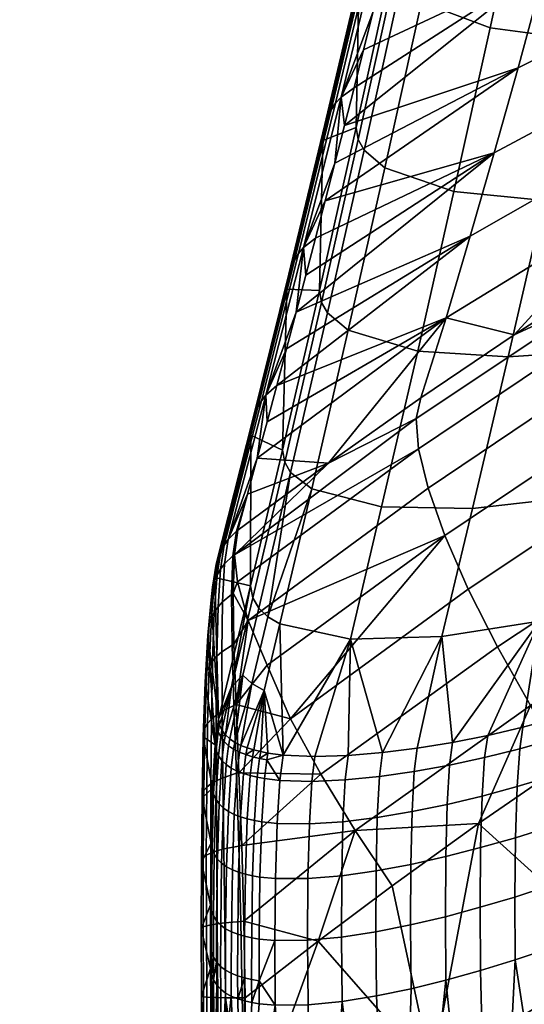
# Model space of a CAD drawing. Header units: millimetres. Extents: x -243 to 243, y -254 to 245.
# Tile 41 of 147: x -241 to -208, y 84 to 148. Entities that reach past the tile are written whole.
import ezdxf

# ---------------------------------------------------------------- set-up
doc = ezdxf.new("R2010")
doc.units = ezdxf.units.MM
doc.header["$MEASUREMENT"] = 0
doc.layers.add('nozky', color=250, linetype='Continuous')
doc.layers.add('sedak', color=22, linetype='Continuous')

msp = doc.modelspace()

# ---------------------------------------------------------------- meshes
at = {"layer": 'nozky'}
mesh = msp.add_polyface(dxfattribs=at)
corners = [(-235, -208.647), (-237.838, -215.496), (-236.758, -211.932), (-232.637, -205.768), (-222.91, -200.568), (-200.568, -215.496), (-229.758, -203.405), (-226.473, -201.649), (-219.203, -200.203), (-208.648, -203.405), (-211.932, -201.649), (-215.496, -200.568), (-205.77, -205.768), (-203.406, -208.647), (-201.648, -211.932), (-208.648, -203.405), (-205.869, -199.248, 4.5), (-202.232, -202.233, 4.5), (-205.77, -205.768), (-215.496, -200.568), (-214.52, -195.664, 4.5), (-210.02, -197.03, 4.5), (-211.932, -201.649), (-222.91, -200.568), (-223.887, -195.664, 4.5), (-219.203, -195.203, 4.5), (-219.203, -200.203), (-229.758, -203.405), (-232.537, -199.248, 4.5), (-228.387, -197.03, 4.5), (-226.473, -201.649), (-235, -208.647), (-239.158, -205.869, 4.5), (-236.174, -202.233, 4.5), (-232.637, -205.768), (-236.758, -211.932), (-241.375, -210.019, 4.5), (-201.648, -211.932), (-197.031, -210.019, 4.5), (-195.664, -214.521, 4.5), (-200.568, -215.496), (-205.77, -205.768), (-202.232, -202.233, 4.5), (-199.248, -205.869, 4.5), (-203.406, -208.647), (-228.387, 197.03, 4.5), (-232.537, 199.248, 4.5), (-231.148, 201.326, 2.25), (-227.43, 199.34, 2.25), (-223.887, 195.664, 4.5), (-223.398, 198.116, 2.25), (-219.203, 195.203, 4.5), (-219.203, 197.703, 2.25), (-214.52, 195.664, 4.5), (-215.008, 198.116, 2.25), (-210.02, 197.03, 4.5), (-210.977, 199.34, 2.25), (-205.869, 199.248, 4.5), (-207.258, 201.326, 2.25), (-219.203, 200.203), (-222.91, 200.568), (-226.473, 201.649), (-211.932, 201.649), (-215.496, 200.568)]
mesh.append_faces([[corners[k] for k in face] for face in [(0, 1, 2, 2), (1, 0, 3, 3), (4, 5, 3, 3), (4, 6, 7, 7), (8, 9, 5, 5), (4, 3, 6, 6), (10, 8, 11, 11), (9, 8, 10, 10), (8, 5, 4, 4), (12, 5, 9, 9), (5, 13, 14, 14), (5, 12, 13, 13), (15, 16, 17, 18), (19, 20, 21, 22), (22, 21, 16, 15), (23, 24, 25, 26), (27, 28, 29, 30), (30, 29, 24, 23), (26, 25, 20, 19), (31, 32, 33, 34), (35, 36, 32, 31), (34, 33, 28, 27), (37, 38, 39, 40), (41, 42, 43, 44), (44, 43, 38, 37), (45, 46, 47, 48), (49, 45, 48, 50), (51, 49, 50, 52), (53, 51, 52, 54), (55, 53, 54, 56), (57, 55, 56, 58), (59, 52, 50, 60), (60, 50, 48, 61), (62, 56, 54, 63), (63, 54, 52, 59)]])
at = {"layer": 'sedak'}
mesh = msp.add_polyface(dxfattribs=at)
corners = [(-194.465, 157.835, 596.086), (-206.867, 152.073, 597.794), (-205.033, 159.047, 627.113), (-192.646, 164.447, 625.695), (-196.299, 151.491, 566.432), (-208.717, 145.286, 568.441), (-183.573, 157.323, 564.543), (-181.778, 163.25, 594.478), (-197.854, 146.338, 541.406), (-210.286, 139.702, 543.673), (-185.095, 152.577, 539.274), (-172.036, 158.406, 537.281), (-170.563, 162.774, 562.776), (-186.623, 148.039, 513.978), (-199.414, 141.352, 516.355), (-173.514, 154.286, 511.756), (-188.155, 143.688, 488.659), (-200.978, 136.518, 491.283), (-174.997, 150.387, 486.207), (-183.633, 143.016, 463.213), (-190.088, 139.401, 464.409), (-196.465, 135.657, 465.648), (-177.105, 146.501, 462.06), (-170.275, 149.969, 460.913), (-190.444, 138.179, 459.921), (-177.483, 145.347, 457.491), (-177.477, 143.452, 452.922), (-190.396, 136.253, 455.445), (-192.264, 147.699, 672.91), (-186.8, 148.764, 672.804), (-184.438, 159.26, 712.602), (-189.904, 158.305, 712.795), (-198.337, 147.101, 672.64), (-195.973, 157.832, 712.664), (-204.649, 147.12, 672.004), (-202.276, 157.983, 712.202), (-194.613, 137.537, 632.907), (-189.156, 138.769, 632.877), (-200.688, 136.752, 632.514), (-207.012, 136.578, 631.719), (-181.6, 150.275, 672.334), (-177.713, 151.645, 671.782), (-176.523, 156.73, 691.675), (-179.232, 160.67, 712.088), (-175.339, 161.968, 711.529), (-183.973, 140.437, 632.437), (-180.104, 141.922, 631.886), (-178.907, 146.711, 651.852), (-181.304, 137.274, 611.886), (-160.283, 149.699, 631.769)]
mesh.append_faces([[corners[k] for k in face] for face in [(0, 1, 2, 3), (4, 5, 1, 0), (6, 4, 0, 7), (8, 9, 5, 4), (10, 8, 4, 6), (11, 10, 6, 12), (13, 14, 8, 10), (15, 13, 10, 11), (16, 17, 14, 13), (18, 16, 13, 15), (19, 16, 18, 18), (20, 21, 16, 16), (18, 22, 19, 19), (20, 16, 19, 19), (18, 23, 22, 22), (24, 25, 26, 27), (25, 24, 20, 19), (19, 22, 25, 25), (28, 29, 30, 31), (32, 28, 31, 33), (34, 32, 33, 35), (36, 37, 29, 28), (38, 36, 28, 32), (39, 38, 32, 34), (40, 41, 42, 42), (43, 42, 44, 44), (45, 46, 47, 47), (40, 47, 41, 41), (40, 43, 30, 29), (40, 42, 43, 43), (29, 37, 45, 40), (47, 40, 45, 45), (48, 49, 46, 46)]])
mesh = msp.add_polyface(dxfattribs=at)
corners = [(-219.161, 150.489, 632.271), (-216.929, 152.258, 669.013), (-216.816, 160.658, 671.887), (-219.331, 141.364, 628.372), (-221.512, 140.527, 592.603), (-217.591, 151.479, 621.345), (-216.97, 154.005, 631.247), (-205.033, 159.047, 627.113), (-206.867, 152.073, 597.794), (-218.214, 148.966, 611.44), (-220.096, 141.493, 581.71), (-219.467, 143.972, 591.623), (-218.84, 146.463, 601.533), (-208.717, 145.286, 568.441), (-220.727, 139.025, 571.795), (-220.673, 142.959, 591.95), (-218.269, 152.998, 631.582), (-217.89, 153.391, 631.46), (-220.32, 143.351, 591.831), (-220.972, 142.525, 592.076), (-218.587, 152.558, 631.713), (-221.209, 142.056, 592.206), (-218.84, 152.08, 631.849), (-221.382, 141.561, 592.339), (-219.023, 151.57, 631.989), (-216.352, 156.541, 641.146), (-216.674, 161.777, 671.589), (-210.538, 147.898, 671.079), (-204.649, 147.12, 672.004), (-202.276, 157.983, 712.202), (-208.154, 158.885, 711.46), (-215.048, 149.569, 670.01), (-212.654, 160.648, 710.538), (-216.406, 150.779, 669.486), (-214.01, 161.884, 710.058), (-212.918, 137.178, 630.625), (-207.012, 136.578, 631.719), (-217.443, 138.719, 629.42), (-218.807, 139.893, 628.856), (-219.187, 140.59, 628.601), (-216.784, 151.484, 669.241)]
mesh.append_faces([[corners[k] for k in face] for face in [(0, 1, 2, 2), (3, 1, 0, 0), (0, 4, 3, 3), (5, 6, 7, 7), (7, 8, 9, 9), (8, 10, 11, 11), (8, 11, 12, 12), (8, 12, 9, 9), (13, 10, 8, 8), (14, 10, 13, 13), (9, 5, 7, 7), (15, 16, 17, 18), (19, 20, 16, 15), (21, 22, 20, 19), (23, 24, 22, 21), (6, 17, 25, 25), (5, 17, 6, 6), (12, 18, 9, 9), (10, 18, 11, 11), (11, 18, 12, 12), (9, 17, 5, 5), (10, 14, 18, 18), (9, 18, 17, 17), (2, 26, 24, 0), (23, 4, 0, 24), (27, 28, 29, 30), (31, 27, 30, 32), (33, 31, 32, 34), (35, 36, 28, 27), (37, 35, 27, 31), (38, 37, 31, 33), (39, 38, 33, 40), (39, 40, 1, 3)]])
mesh = msp.add_polyface(dxfattribs=at)
corners = [(-199.414, 141.352, 516.355), (-211.86, 134.239, 518.883), (-210.286, 139.702, 543.673), (-197.854, 146.338, 541.406), (-200.978, 136.518, 491.283), (-213.437, 128.89, 494.074), (-221.358, 136.568, 561.877), (-208.717, 145.286, 568.441), (-223.261, 129.27, 532.105), (-208.974, 127.78, 468.255), (-188.155, 143.688, 488.659), (-196.465, 135.657, 465.648), (-221.133, 119.387, 471.031), (-215.099, 123.648, 469.622), (-202.761, 131.783, 466.93), (-201.412, 122.76, 450.26), (-188.953, 130.386, 447.374), (-187.581, 126.656, 444.18), (-199.955, 119.132, 447.128), (-202.437, 125.94, 453.993), (-189.902, 133.631, 451.191), (-202.992, 128.543, 458.15), (-190.396, 136.253, 455.445), (-203.087, 130.495, 462.529), (-190.444, 138.179, 459.921), (-213.518, 114.641, 453.334), (-211.979, 111.123, 450.265), (-214.616, 117.749, 456.98), (-215.237, 120.326, 461.036), (-215.385, 122.298, 465.313), (-190.088, 139.401, 464.409), (-203.023, 126.766, 592.292), (-196.946, 127.793, 592.796), (-194.613, 137.537, 632.907), (-200.688, 136.752, 632.514), (-209.362, 126.343, 591.352), (-207.012, 136.578, 631.719), (-215.292, 126.718, 590.102), (-212.918, 137.178, 630.625), (-219.84, 128.094, 588.769), (-217.443, 138.719, 629.42), (-199.257, 118.445, 552.589), (-193.829, 120.162, 552.682), (-191.502, 129.245, 592.832), (-205.337, 117.125, 551.984), (-211.696, 116.405, 550.909), (-217.657, 116.51, 549.514), (-201.235, 110.63, 517.64), (-195.826, 112.606, 517.779), (-207.319, 109.026, 516.953)]
mesh.append_faces([[corners[k] for k in face] for face in [(0, 1, 2, 3), (4, 5, 1, 0), (6, 7, 2, 2), (1, 8, 2, 2), (9, 5, 4, 4), (10, 11, 4, 4), (12, 5, 13, 13), (14, 4, 11, 11), (9, 4, 14, 14), (13, 5, 9, 9), (15, 16, 17, 18), (19, 20, 16, 15), (21, 22, 20, 19), (23, 24, 22, 21), (25, 15, 18, 26), (27, 19, 15, 25), (28, 21, 19, 27), (29, 23, 21, 28), (30, 24, 11, 11), (14, 11, 23, 23), (23, 11, 24, 24), (23, 9, 14, 14), (23, 29, 13, 9), (31, 32, 33, 34), (35, 31, 34, 36), (37, 35, 36, 38), (39, 37, 38, 40), (41, 42, 43, 32), (44, 41, 32, 31), (45, 44, 31, 35), (46, 45, 35, 37), (47, 48, 42, 41), (49, 47, 41, 44)]])
mesh = msp.add_polyface(dxfattribs=at)
corners = [(-221.739, 130.688, 587.673), (-219.331, 141.364, 628.372), (-221.512, 140.527, 592.603), (-224.152, 120.231, 546.918), (-223.866, 130.771, 552.883), (-213.437, 128.89, 494.074), (-225.167, 122.08, 502.307), (-224.531, 124.464, 512.242), (-211.86, 134.239, 518.883), (-223.896, 126.861, 522.175), (-210.286, 139.702, 543.673), (-223.261, 129.27, 532.105), (-222.626, 131.691, 542.031), (-221.991, 134.124, 551.955), (-208.717, 145.286, 568.441), (-221.358, 136.568, 561.877), (-220.727, 139.025, 571.795), (-223.096, 133.111, 552.271), (-220.673, 142.959, 591.95), (-220.32, 143.351, 591.831), (-222.772, 133.498, 552.157), (-223.369, 132.685, 552.39), (-220.972, 142.525, 592.076), (-223.588, 132.23, 552.513), (-221.209, 142.056, 592.206), (-223.747, 131.754, 552.638), (-221.382, 141.561, 592.339), (-225.53, 123.458, 512.544), (-225.237, 123.838, 512.436), (-225.777, 123.045, 512.656), (-225.975, 122.607, 512.772), (-226.118, 122.152, 512.888), (-226.226, 121.221, 513.114), (-221.212, 129.225, 588.167), (-219.84, 128.094, 588.769), (-217.443, 138.719, 629.42), (-218.807, 139.893, 628.856), (-221.594, 129.913, 587.904), (-219.187, 140.59, 628.601), (-224.005, 119.453, 547.151)]
mesh.append_faces([[corners[k] for k in face] for face in [(0, 1, 2, 2), (3, 0, 4, 4), (2, 4, 0, 0), (5, 6, 7, 7), (8, 7, 9, 9), (10, 11, 12, 12), (10, 12, 13, 13), (11, 8, 9, 9), (14, 15, 16, 16), (15, 10, 13, 13), (8, 5, 7, 7), (17, 18, 19, 20), (21, 22, 18, 17), (23, 24, 22, 21), (25, 26, 24, 23), (27, 17, 20, 28), (29, 21, 17, 27), (30, 23, 21, 29), (31, 25, 23, 30), (20, 15, 13, 13), (12, 20, 13, 13), (9, 28, 11, 11), (7, 28, 9, 9), (11, 20, 12, 12), (20, 16, 15, 15), (11, 28, 20, 20), (20, 19, 16, 16), (25, 4, 2, 26), (31, 32, 4, 25), (33, 34, 35, 36), (37, 33, 36, 38), (1, 0, 37, 38), (39, 37, 0, 3)]])
mesh = msp.add_polyface(dxfattribs=at)
corners = [(-226.249, 111.335, 511.517), (-224.152, 120.231, 546.918), (-226.226, 121.221, 513.114), (-223.866, 130.771, 552.883), (-228.589, 111.879, 473.296), (-213.437, 128.89, 494.074), (-225.803, 119.707, 492.369), (-225.167, 122.08, 502.307), (-221.133, 119.387, 471.031), (-226.438, 117.346, 482.428), (-227.073, 114.998, 472.483), (-215.237, 120.326, 461.036), (-214.616, 117.749, 456.98), (-226.414, 109.063, 460.149), (-227.103, 111.605, 464.101), (-215.385, 122.298, 465.313), (-227.305, 113.375, 467.736), (-213.518, 114.641, 453.334), (-215.099, 123.648, 469.622), (-227.972, 114.007, 472.769), (-225.53, 123.458, 512.544), (-225.237, 123.838, 512.436), (-227.71, 114.375, 472.669), (-228.192, 113.61, 472.874), (-225.777, 123.045, 512.656), (-228.368, 113.192, 472.98), (-225.975, 122.607, 512.772), (-228.495, 112.759, 473.087), (-226.118, 122.152, 512.888), (-224.531, 124.464, 512.242), (-227.174, 114.919, 472.509), (-227.406, 113.299, 467.774), (-227.952, 112.779, 468.028), (-222.238, 117.692, 548.061), (-217.657, 116.51, 549.514), (-215.292, 126.718, 590.102), (-219.84, 128.094, 588.769), (-223.62, 118.773, 547.424), (-221.212, 129.225, 588.167), (-224.005, 119.453, 547.151), (-221.594, 129.913, 587.904), (-225.11, 109.316, 512.35), (-226.102, 110.553, 511.751), (-225.713, 109.882, 512.031)]
mesh.append_faces([[corners[k] for k in face] for face in [(0, 1, 2, 2), (3, 2, 1, 1), (4, 0, 2, 2), (5, 6, 7, 7), (8, 9, 6, 6), (9, 8, 10, 10), (5, 8, 6, 6), (11, 12, 13, 14), (15, 11, 16, 16), (11, 14, 16, 16), (13, 12, 17, 17), (8, 18, 15, 15), (16, 8, 15, 15), (8, 16, 10, 10), (19, 20, 21, 22), (23, 24, 20, 19), (25, 26, 24, 23), (27, 28, 26, 25), (7, 21, 29, 29), (9, 22, 6, 6), (30, 9, 10, 10), (10, 16, 31, 30), (6, 21, 7, 7), (30, 22, 9, 9), (31, 32, 22, 30), (2, 28, 27, 4), (22, 21, 6, 6), (33, 34, 35, 36), (37, 33, 36, 38), (39, 37, 38, 40), (37, 41, 33, 33), (42, 43, 37, 39), (42, 39, 1, 0)]])
mesh = msp.add_polyface(dxfattribs=at)
corners = [(-227.195, 103.56, 456.552), (-225.165, 106.154, 456.659), (-223.626, 102.636, 453.59), (-226.414, 109.063, 460.149), (-213.518, 114.641, 453.334), (-211.979, 111.123, 450.265), (-227.013, 99.104, 454.239), (-227.333, 107.531, 459.627), (-227.383, 110.852, 463.394), (-227.305, 113.375, 467.736), (-227.103, 111.605, 464.101), (-227.493, 110.779, 463.447), (-227.406, 113.299, 467.774), (-227.34, 103.503, 456.632), (-227.459, 107.464, 459.695), (-224.318, 108.849, 512.699), (-219.701, 107.855, 514.252), (-217.657, 116.51, 549.514), (-222.238, 117.692, 548.061), (-225.11, 109.316, 512.35), (-223.62, 118.773, 547.424), (-225.713, 109.882, 512.031), (-226.761, 105.498, 494.32), (-226.154, 104.942, 494.645), (-225.358, 104.49, 495.002), (-224.118, 100.259, 480.876), (-227.27, 101.081, 478.323), (-226.892, 100.888, 478.738), (-217.609, 100.42, 483.743), (-213.703, 108.014, 515.767), (-226.102, 110.553, 511.751), (-227.499, 104.719, 488.16), (-226.249, 111.335, 511.517), (-219.851, 100.23, 482.967), (-222.031, 100.164, 482.015), (-227.606, 101.31, 477.89), (-227.894, 101.579, 477.44), (-226.479, 100.727, 479.135), (-226.04, 100.592, 479.515), (-228.351, 102.604, 476.074)]
mesh.append_faces([[corners[k] for k in face] for face in [(0, 1, 2, 2), (1, 0, 3, 3), (4, 1, 3, 3), (4, 2, 1, 1), (4, 5, 2, 2), (6, 0, 2, 2), (7, 3, 0, 0), (8, 3, 7, 7), (9, 10, 8, 8), (10, 3, 8, 8), (9, 8, 11, 12), (7, 0, 13, 14), (8, 7, 14, 11), (15, 16, 17, 18), (19, 20, 21, 21), (18, 19, 15, 15), (22, 23, 19, 21), (23, 24, 15, 19), (16, 15, 25, 25), (15, 24, 25, 25), (26, 23, 22, 22), (23, 27, 24, 24), (28, 29, 16, 16), (21, 30, 31, 22), (31, 30, 32, 32), (28, 16, 33, 33), (34, 16, 25, 25), (33, 16, 34, 34), (22, 35, 26, 26), (26, 27, 23, 23), (22, 36, 35, 35), (37, 38, 24, 24), (22, 31, 36, 36), (32, 39, 31, 31)]])
mesh = msp.add_polyface(dxfattribs=at)
corners = [(-201.824, 87.195, 444.694), (-205.573, 99.722, 445.377), (-199.745, 103.563, 443.782), (-210.072, 107.353, 447.89), (-198.138, 115.224, 444.72), (-196.061, 111.22, 443.093), (-207.9, 103.5, 446.264), (-211.979, 111.123, 450.265), (-199.955, 119.132, 447.128), (-221.64, 99.013, 451.249), (-219.383, 95.319, 449.622), (-223.626, 102.636, 453.59), (-211.314, 95.767, 447.018), (-213.703, 108.014, 515.767), (-207.319, 109.026, 516.953), (-205.337, 117.125, 551.984), (-211.696, 116.405, 550.909), (-219.701, 107.855, 514.252), (-217.657, 116.51, 549.514), (-208.399, 102.08, 485.343), (-206.104, 102.699, 485.454), (-201.235, 110.63, 517.64), (-210.709, 101.542, 485.135), (-201.583, 104.191, 485.465), (-199.372, 105.069, 485.386), (-203.827, 103.402, 485.488), (-213.022, 101.084, 484.812), (-215.331, 100.71, 484.353), (-217.609, 100.42, 483.743), (-204.246, 99.625, 478.142), (-202.012, 100.443, 478.083), (-201.812, 102.845, 481.477), (-204.052, 102.042, 481.513), (-206.506, 98.874, 478.132), (-206.321, 101.318, 481.485), (-208.784, 98.191, 478.038), (-208.61, 100.671, 481.376), (-211.074, 97.573, 477.85), (-210.912, 100.098, 481.172), (-213.371, 97.025, 477.555), (-213.219, 99.601, 480.856), (-202.146, 97.151, 475.573), (-199.943, 98.036, 475.409), (-199.807, 101.33, 477.955), (-204.373, 96.324, 475.662), (-215.522, 99.186, 480.411), (-217.801, 98.856, 479.822)]
mesh.append_faces([[corners[k] for k in face] for face in [(0, 1, 2, 2), (3, 4, 5, 6), (7, 8, 4, 3), (9, 3, 6, 10), (11, 7, 3, 9), (12, 6, 1, 1), (1, 6, 2, 2), (13, 14, 15, 16), (17, 13, 16, 18), (19, 20, 14, 14), (14, 20, 21, 21), (22, 19, 14, 14), (23, 24, 21, 21), (21, 20, 25, 25), (25, 23, 21, 21), (26, 13, 27, 27), (27, 13, 28, 28), (26, 14, 13, 13), (14, 26, 22, 22), (29, 30, 31, 32), (33, 29, 32, 34), (35, 33, 34, 36), (37, 35, 36, 38), (39, 37, 38, 40), (41, 42, 43, 30), (44, 41, 30, 29), (25, 32, 31, 23), (20, 34, 32, 25), (22, 38, 36, 19), (19, 36, 34, 20), (27, 45, 40, 26), (28, 46, 45, 27), (26, 40, 38, 22)]])
mesh = msp.add_polyface(dxfattribs=at)
corners = [(-228.351, 102.604, 476.074), (-228.832, 110.42, 469.15), (-229.042, 108.093, 465.418), (-229.214, 105.042, 462.247), (-228.571, 100.928, 472.259), (-228.589, 111.879, 473.296), (-226.249, 111.335, 511.517), (-229.342, 101.442, 459.711), (-228.218, 112.429, 468.195), (-227.972, 114.007, 472.769), (-227.71, 114.375, 472.669), (-227.952, 112.779, 468.028), (-228.441, 112.054, 468.373), (-228.192, 113.61, 472.874), (-228.618, 111.659, 468.56), (-228.368, 113.192, 472.98), (-228.744, 111.251, 468.754), (-228.495, 112.759, 473.087), (-228.379, 109.962, 464.031), (-228.088, 110.288, 463.798), (-228.623, 109.614, 464.281), (-228.816, 109.248, 464.548), (-228.953, 108.869, 464.827), (-228.465, 106.726, 460.434), (-228.134, 107.019, 460.14), (-228.743, 106.414, 460.753), (-228.962, 106.086, 461.094), (-229.116, 105.746, 461.457), (-228.494, 102.876, 457.503), (-228.115, 103.125, 457.156), (-228.812, 102.612, 457.879), (-229.061, 102.333, 458.288), (-229.235, 102.043, 458.728), (-227.493, 110.779, 463.447), (-227.406, 113.299, 467.774), (-227.34, 103.503, 456.632), (-227.459, 107.464, 459.695), (-227.499, 104.719, 488.16), (-228.276, 102.229, 476.522), (-228.12, 101.886, 476.98), (-227.894, 101.579, 477.44), (-228.359, 101.787, 475.106)]
mesh.append_faces([[corners[k] for k in face] for face in [(0, 1, 2, 2), (2, 3, 4, 4), (1, 0, 5, 5), (0, 6, 5, 5), (3, 7, 4, 4), (0, 2, 4, 4), (8, 9, 10, 11), (12, 13, 9, 8), (14, 15, 13, 12), (16, 17, 15, 14), (18, 8, 11, 19), (20, 12, 8, 18), (21, 14, 12, 20), (22, 16, 14, 21), (23, 18, 19, 24), (25, 20, 18, 23), (26, 21, 20, 25), (27, 22, 21, 26), (28, 23, 24, 29), (30, 25, 23, 28), (31, 26, 25, 30), (32, 27, 26, 31), (33, 19, 11, 34), (35, 29, 24, 36), (36, 24, 19, 33), (16, 1, 5, 17), (22, 2, 1, 16), (32, 7, 3, 27), (27, 3, 2, 22), (37, 0, 38, 38), (37, 38, 39, 39), (37, 39, 40, 40), (0, 41, 38, 38)]])
mesh = msp.add_polyface(dxfattribs=at)
corners = [(-211.314, 95.767, 447.018), (-205.573, 99.722, 445.377), (-201.824, 87.195, 444.694), (-193.833, 107.29, 442.234), (-188.922, 94.374, 441.253), (-219.383, 95.319, 449.622), (-216.966, 91.701, 448.705), (-207.9, 103.5, 446.264), (-189.481, 86.07, 471.588), (-189.567, 95.125, 471.397), (-191.549, 93.931, 471.895), (-215.665, 96.556, 477.136), (-213.371, 97.025, 477.555), (-213.219, 99.601, 480.856), (-215.522, 99.186, 480.411), (-217.942, 96.172, 476.582), (-217.801, 98.856, 479.822), (-206.625, 95.555, 475.674), (-204.373, 96.324, 475.662), (-204.246, 99.625, 478.142), (-206.506, 98.874, 478.132), (-208.893, 94.844, 475.601), (-208.784, 98.191, 478.038), (-211.172, 94.191, 475.434), (-211.074, 97.573, 477.85), (-213.459, 93.603, 475.164), (-215.745, 93.09, 474.778), (-218.021, 92.664, 474.264), (-197.831, 95.073, 473.631), (-195.693, 96.046, 473.273), (-195.631, 99.98, 474.841), (-197.767, 98.977, 475.165), (-200.01, 94.156, 473.91), (-199.943, 98.036, 475.409), (-202.209, 93.285, 474.104), (-202.146, 97.151, 475.573), (-204.433, 92.461, 474.216), (-206.675, 91.685, 474.244), (-208.934, 90.959, 474.183), (-211.204, 90.284, 474.029), (-213.481, 89.668, 473.777), (-215.76, 89.125, 473.416), (-218.035, 88.67, 472.936), (-193.604, 97.088, 472.847), (-193.591, 92.839, 472.38), (-191.563, 98.212, 472.372), (-197.828, 90.899, 473.196), (-195.686, 91.834, 472.821), (-200.009, 90.013, 473.492), (-204.425, 88.351, 473.82), (-202.207, 89.164, 473.7), (-208.911, 86.844, 473.791), (-206.661, 87.576, 473.851), (-211.172, 86.154, 473.639), (-189.58, 97.823, 471.563)]
mesh.append_faces([[corners[k] for k in face] for face in [(0, 1, 2, 2), (2, 3, 4, 4), (5, 0, 6, 6), (5, 7, 0, 0), (8, 9, 10, 10), (11, 12, 13, 14), (15, 11, 14, 16), (17, 18, 19, 20), (21, 17, 20, 22), (23, 21, 22, 24), (25, 23, 24, 12), (26, 25, 12, 11), (27, 26, 11, 15), (28, 29, 30, 31), (32, 28, 31, 33), (34, 32, 33, 35), (36, 34, 35, 18), (37, 36, 18, 17), (38, 37, 17, 21), (39, 38, 21, 23), (40, 39, 23, 25), (41, 40, 25, 26), (42, 41, 26, 27), (43, 44, 10, 45), (28, 46, 47, 29), (32, 48, 46, 28), (29, 47, 44, 43), (36, 49, 50, 34), (38, 51, 52, 37), (37, 52, 49, 36), (39, 53, 51, 38), (34, 50, 48, 32), (10, 9, 54, 54), (54, 45, 10, 10)]])
mesh = msp.add_polyface(dxfattribs=at)
corners = [(-226.828, 94.326, 452.691), (-221.64, 99.013, 451.249), (-219.383, 95.319, 449.622), (-227.013, 99.104, 454.239), (-223.626, 102.636, 453.59), (-227.195, 103.56, 456.552), (-227.178, 99.061, 454.326), (-227.34, 103.503, 456.632), (-227.013, 94.298, 452.779), (-225.582, 100.481, 479.879), (-225.358, 104.49, 495.002), (-226.04, 100.592, 479.515), (-225.107, 100.389, 480.226), (-224.118, 100.259, 480.876), (-226.479, 100.727, 479.135), (-226.892, 100.888, 478.738), (-220.191, 95.894, 475.877), (-217.942, 96.172, 476.582), (-217.801, 98.856, 479.822), (-220.047, 98.628, 479.074), (-222.393, 95.749, 475.002), (-222.237, 98.529, 478.153), (-224.51, 95.779, 473.933), (-224.339, 98.597, 477.043), (-225.516, 95.884, 473.311), (-225.336, 98.717, 476.403), (-225.997, 95.966, 472.974), (-225.814, 98.805, 476.06), (-226.462, 96.072, 472.62), (-226.275, 98.914, 475.699), (-226.904, 96.202, 472.246), (-226.716, 99.047, 475.321), (-227.318, 96.363, 471.853), (-227.129, 99.208, 474.925), (-219.851, 100.23, 482.967), (-217.609, 100.42, 483.743), (-222.031, 100.164, 482.015), (-225.191, 99.95, 478.809), (-226.126, 100.152, 478.1), (-225.667, 100.041, 478.463), (-226.565, 100.285, 477.721), (-226.978, 100.446, 477.324), (-227.27, 101.081, 478.323), (-227.355, 100.639, 476.909)]
mesh.append_faces([[corners[k] for k in face] for face in [(0, 1, 2, 2), (1, 3, 4, 4), (0, 3, 1, 1), (5, 3, 6, 7), (3, 0, 8, 6), (9, 10, 11, 11), (12, 10, 9, 9), (13, 10, 12, 12), (14, 10, 15, 15), (16, 17, 18, 19), (20, 16, 19, 21), (22, 20, 21, 23), (24, 22, 23, 25), (26, 24, 25, 27), (28, 26, 27, 29), (30, 28, 29, 31), (32, 30, 31, 33), (34, 19, 18, 35), (36, 21, 19, 34), (13, 23, 21, 36), (37, 13, 12, 12), (11, 38, 39, 9), (9, 39, 12, 12), (38, 29, 27, 39), (14, 40, 11, 11), (40, 38, 11, 11), (38, 40, 31, 29), (15, 41, 40, 14), (27, 25, 37, 39), (37, 12, 39, 39), (37, 23, 13, 13), (42, 43, 41, 15), (23, 37, 25, 25), (31, 40, 41, 33)]])
mesh = msp.add_polyface(dxfattribs=at)
corners = [(-229.342, 101.442, 459.711), (-228.736, 98.087, 469.201), (-228.571, 100.928, 472.259), (-229.427, 97.46, 457.83), (-228.838, 94.476, 467.097), (-228.486, 98.577, 455.286), (-228.494, 102.876, 457.503), (-228.115, 103.125, 457.156), (-228.06, 98.77, 454.902), (-228.841, 98.371, 455.708), (-228.812, 102.612, 457.879), (-229.118, 98.154, 456.171), (-229.061, 102.333, 458.288), (-229.312, 97.928, 456.677), (-229.235, 102.043, 458.728), (-228.458, 93.978, 453.777), (-227.989, 94.107, 453.371), (-228.845, 93.839, 454.231), (-229.145, 93.693, 454.736), (-229.353, 93.541, 455.294), (-227.013, 94.298, 452.779), (-227.178, 99.061, 454.326), (-227.34, 103.503, 456.632), (-227.694, 96.557, 471.441), (-227.318, 96.363, 471.853), (-227.129, 99.208, 474.925), (-227.507, 99.401, 474.51), (-228.025, 96.789, 471.01), (-227.841, 99.632, 474.076), (-228.303, 97.061, 470.562), (-228.123, 99.902, 473.626), (-228.519, 97.372, 470.104), (-228.346, 100.211, 473.166), (-228.666, 97.715, 469.648), (-228.498, 100.554, 472.707), (-228.77, 94.103, 467.54), (-228.628, 93.757, 467.993), (-227.979, 101.137, 476.025), (-227.894, 101.579, 477.44), (-228.204, 101.445, 475.565), (-227.692, 100.868, 476.475), (-227.606, 101.31, 477.89), (-228.12, 101.886, 476.98), (-228.276, 102.229, 476.522), (-228.359, 101.787, 475.106), (-228.351, 102.604, 476.074), (-227.355, 100.639, 476.909), (-227.27, 101.081, 478.323), (-226.978, 100.446, 477.324)]
mesh.append_faces([[corners[k] for k in face] for face in [(0, 1, 2, 2), (3, 1, 0, 0), (3, 4, 1, 1), (5, 6, 7, 8), (9, 10, 6, 5), (11, 12, 10, 9), (13, 14, 12, 11), (15, 5, 8, 16), (17, 9, 5, 15), (18, 11, 9, 17), (19, 13, 11, 18), (20, 16, 8, 21), (21, 8, 7, 22), (0, 14, 13, 3), (23, 24, 25, 26), (27, 23, 26, 28), (29, 27, 28, 30), (31, 29, 30, 32), (33, 31, 32, 34), (35, 36, 31, 33), (37, 38, 39, 39), (38, 37, 40, 41), (39, 42, 43, 44), (38, 42, 39, 39), (2, 34, 44, 45), (44, 34, 32, 39), (41, 40, 46, 47), (46, 26, 25, 48), (26, 46, 40, 28), (28, 40, 37, 30), (37, 39, 32, 30), (33, 34, 2, 1), (1, 4, 35, 33)]])
mesh = msp.add_polyface(dxfattribs=at)
corners = [(-229.427, 97.46, 457.83), (-229.472, 93.232, 456.581), (-228.838, 94.476, 467.097), (-228.878, 90.452, 465.947), (-229.479, 88.874, 455.93), (-228.864, 86.274, 465.672), (-229.452, 84.467, 455.83), (-228.424, 89.207, 452.951), (-228.458, 93.978, 453.777), (-227.989, 94.107, 453.371), (-227.927, 89.268, 452.537), (-228.83, 89.142, 453.424), (-228.845, 93.839, 454.231), (-229.144, 89.075, 453.958), (-229.145, 93.693, 454.736), (-229.358, 89.006, 454.552), (-229.353, 93.541, 455.294), (-228.396, 84.366, 452.762), (-227.89, 84.355, 452.35), (-228.808, 84.379, 453.245), (-229.121, 84.396, 453.797), (-229.335, 84.416, 454.414), (-229.312, 97.928, 456.677), (-228.145, 93.168, 468.891), (-227.817, 92.933, 469.318), (-227.694, 96.557, 471.441), (-228.025, 96.789, 471.01), (-228.417, 93.444, 468.447), (-228.303, 97.061, 470.562), (-228.628, 93.757, 467.993), (-228.519, 97.372, 470.104), (-228.204, 89.124, 467.735), (-227.88, 88.884, 468.16), (-228.472, 89.406, 467.292), (-228.676, 89.725, 466.84), (-228.812, 90.076, 466.389), (-228.77, 94.103, 467.54), (-227.516, 85.966, 468.298), (-227.506, 88.683, 468.566), (-227.89, 86.171, 467.892), (-228.212, 86.417, 467.465), (-228.676, 87.028, 466.569), (-228.476, 86.704, 467.022), (-228.811, 87.383, 466.117), (-228.665, 85.535, 466.568), (-228.799, 85.893, 466.115)]
mesh.append_faces([[corners[k] for k in face] for face in [(0, 1, 2, 2), (3, 2, 1, 1), (4, 5, 3, 3), (6, 5, 4, 4), (1, 4, 3, 3), (7, 8, 9, 10), (11, 12, 8, 7), (13, 14, 12, 11), (15, 16, 14, 13), (17, 7, 10, 18), (19, 11, 7, 17), (20, 13, 11, 19), (21, 15, 13, 20), (15, 4, 1, 16), (21, 6, 4, 15), (16, 1, 0, 22), (23, 24, 25, 26), (27, 23, 26, 28), (29, 27, 28, 30), (31, 32, 24, 23), (33, 31, 23, 27), (34, 33, 27, 29), (35, 34, 29, 36), (37, 38, 32, 39), (31, 40, 39, 32), (2, 3, 35, 36), (33, 34, 41, 42), (33, 42, 40, 31), (34, 35, 43, 41), (35, 3, 43, 43), (44, 42, 41, 41), (45, 41, 43, 43), (3, 5, 43, 43)]])
mesh = msp.add_polyface(dxfattribs=at)
corners = [(-214.36, 79.567, 448.358), (-221.818, 88.064, 450.213), (-216.966, 91.701, 448.705), (-219.383, 95.319, 449.622), (-226.598, 84.344, 451.755), (-226.679, 89.368, 451.883), (-226.828, 94.326, 452.691), (-226.878, 89.356, 451.963), (-227.013, 94.298, 452.779), (-226.806, 84.345, 451.821), (-227.927, 89.268, 452.537), (-227.989, 94.107, 453.371), (-227.89, 84.355, 452.35), (-220.272, 92.347, 473.606), (-218.021, 92.664, 474.264), (-217.942, 96.172, 476.582), (-220.191, 95.894, 475.877), (-222.484, 92.166, 472.781), (-222.393, 95.749, 475.002), (-224.616, 92.168, 471.759), (-224.51, 95.779, 473.933), (-225.63, 92.263, 471.157), (-225.516, 95.884, 473.311), (-226.116, 92.343, 470.829), (-225.997, 95.966, 472.974), (-226.583, 92.446, 470.482), (-226.462, 96.072, 472.62), (-227.027, 92.576, 470.114), (-226.904, 96.202, 472.246), (-227.441, 92.737, 469.726), (-227.318, 96.363, 471.853), (-227.817, 92.933, 469.318), (-227.694, 96.557, 471.441), (-220.29, 88.326, 472.32), (-218.035, 88.67, 472.936), (-222.513, 88.122, 471.542), (-224.661, 88.109, 470.562), (-225.685, 88.201, 469.977), (-226.174, 88.28, 469.656), (-226.645, 88.384, 469.315), (-227.091, 88.517, 468.951), (-227.506, 88.683, 468.566), (-227.88, 88.884, 468.16), (-220.249, 84.112, 471.987), (-217.99, 84.475, 472.579), (-225.688, 85.475, 469.704), (-226.652, 85.661, 469.046), (-226.18, 85.555, 469.386), (-227.101, 85.797, 468.683), (-227.516, 85.966, 468.298), (-224.645, 83.872, 470.278)]
mesh.append_faces([[corners[k] for k in face] for face in [(0, 1, 2, 2), (1, 3, 2, 2), (1, 4, 5, 5), (1, 5, 3, 3), (6, 3, 5, 5), (6, 5, 7, 8), (5, 4, 9, 7), (7, 10, 11, 8), (9, 12, 10, 7), (13, 14, 15, 16), (17, 13, 16, 18), (19, 17, 18, 20), (21, 19, 20, 22), (23, 21, 22, 24), (25, 23, 24, 26), (27, 25, 26, 28), (29, 27, 28, 30), (31, 29, 30, 32), (33, 34, 14, 13), (35, 33, 13, 17), (36, 35, 17, 19), (37, 36, 19, 21), (38, 37, 21, 23), (39, 38, 23, 25), (40, 39, 25, 27), (41, 40, 27, 29), (42, 41, 29, 31), (33, 43, 44, 34), (45, 36, 37, 37), (39, 46, 47, 38), (37, 38, 47, 45), (48, 46, 39, 40), (48, 40, 41, 49), (45, 50, 36, 36)]])
mesh = msp.add_polyface(dxfattribs=at)
corners = [(-201.494, 68.25, 445.128), (-214.113, 61.064, 448.908), (-214.36, 79.567, 448.358), (-201.824, 87.195, 444.694), (-188.53, 75.015, 441.58), (-188.922, 94.374, 441.253), (-201.153, 49.314, 445.644), (-213.854, 42.57, 449.499), (-188.128, 55.663, 442.028), (-200.802, 30.393, 446.244), (-213.583, 24.091, 450.131), (-187.718, 36.325, 442.601), (-216.966, 91.701, 448.705), (-211.314, 95.767, 447.018), (-226.148, 29.025, 453.827), (-203.963, 20.926, 475.745), (-198.398, 21.503, 475.345), (-198.823, 58.1, 474.205), (-204.395, 57.424, 474.629), (-210.02, 20.006, 475.567), (-210.442, 56.35, 474.472), (-216.217, 18.82, 474.713), (-216.618, 54.969, 473.631), (-193.591, 92.839, 472.38), (-195.686, 91.834, 472.821), (-189.308, 68.191, 472.02), (-191.549, 93.931, 471.895), (-200.009, 90.013, 473.492), (-197.828, 90.899, 473.196), (-189.131, 50.347, 472.523), (-202.207, 89.164, 473.7), (-204.425, 88.351, 473.82), (-206.661, 87.576, 473.851), (-208.911, 86.844, 473.791), (-213.442, 85.518, 473.392), (-211.172, 86.154, 473.639), (-188.949, 32.536, 473.097), (-215.715, 84.952, 473.043), (-217.99, 84.475, 472.579), (-213.481, 89.668, 473.777), (-211.204, 90.284, 474.029), (-218.035, 88.67, 472.936), (-215.76, 89.125, 473.416)]
mesh.append_faces([[corners[k] for k in face] for face in [(0, 1, 2, 3), (4, 0, 3, 5), (6, 7, 1, 0), (8, 6, 0, 4), (9, 10, 7, 6), (11, 9, 6, 8), (12, 13, 2, 2), (13, 3, 2, 2), (10, 14, 7, 7), (15, 16, 17, 18), (19, 15, 18, 20), (21, 19, 20, 22), (17, 23, 24, 24), (23, 25, 26, 26), (25, 23, 17, 17), (27, 17, 28, 28), (17, 24, 28, 28), (17, 29, 25, 25), (30, 17, 27, 27), (18, 31, 32, 32), (31, 18, 30, 30), (20, 18, 33, 33), (32, 33, 18, 18), (34, 20, 35, 35), (33, 35, 20, 20), (30, 18, 17, 17), (16, 36, 29, 17), (22, 34, 37, 37), (38, 22, 37, 37), (22, 20, 34, 34), (39, 34, 35, 40), (41, 38, 37, 42), (42, 37, 34, 39)]])
mesh = msp.add_polyface(dxfattribs=at)
corners = [(-228.539, 51.622, 466.755), (-228.864, 86.274, 465.672), (-229.452, 84.467, 455.83), (-226.532, 75.124, 452.103), (-226.598, 84.344, 451.755), (-221.818, 88.064, 450.213), (-214.36, 79.567, 448.358), (-227.89, 84.355, 452.35), (-226.806, 84.345, 451.821), (-226.463, 65.904, 452.45), (-226.824, 68.97, 469.242), (-225.676, 83.965, 469.701), (-226.169, 84.045, 469.383), (-224.645, 83.872, 470.278), (-216.618, 54.969, 473.631), (-217.99, 84.475, 472.579), (-220.249, 84.112, 471.987), (-228.619, 77.95, 466.748), (-228.466, 85.208, 467.02), (-228.665, 85.535, 466.568), (-228.799, 85.893, 466.115), (-226.643, 84.153, 469.044), (-227.091, 84.29, 468.681), (-228.231, 77.386, 467.545), (-227.507, 84.461, 468.296), (-227.88, 84.669, 467.89), (-228.202, 84.918, 467.464), (-220.29, 88.326, 472.32), (-222.513, 88.122, 471.542), (-222.482, 83.894, 471.234), (-224.661, 88.109, 470.562), (-227.516, 85.966, 468.298), (-227.101, 85.797, 468.683), (-227.89, 86.171, 467.892), (-225.688, 85.475, 469.704), (-226.652, 85.661, 469.046), (-226.18, 85.555, 469.386), (-228.212, 86.417, 467.465), (-228.476, 86.704, 467.022), (-228.676, 87.028, 466.569), (-228.811, 87.383, 466.117)]
mesh.append_faces([[corners[k] for k in face] for face in [(0, 1, 2, 2), (3, 4, 5, 5), (3, 5, 6, 6), (7, 8, 3, 3), (4, 3, 8, 8), (3, 9, 7, 7), (10, 11, 12, 12), (11, 10, 13, 13), (14, 15, 16, 16), (17, 18, 19, 19), (17, 20, 1, 1), (20, 17, 19, 19), (10, 21, 22, 22), (23, 24, 25, 25), (23, 25, 26, 26), (24, 10, 22, 22), (23, 26, 18, 18), (21, 10, 12, 12), (18, 17, 23, 23), (16, 27, 28, 29), (29, 28, 30, 13), (31, 24, 22, 32), (33, 25, 24, 31), (11, 34, 12, 12), (22, 35, 32, 32), (35, 21, 12, 36), (36, 12, 34, 34), (13, 34, 11, 11), (35, 22, 21, 21), (25, 33, 37, 26), (38, 18, 26, 37), (39, 20, 19, 19), (40, 1, 20, 20), (38, 19, 18, 18)]])
mesh = msp.add_polyface(dxfattribs=at)
corners = [(-228.204, 15.927, 467.87), (-228.539, 51.622, 466.755), (-229.093, 47.563, 457.195), (-229.452, 84.467, 455.83), (-226.463, 65.904, 452.45), (-226.532, 75.124, 452.103), (-214.36, 79.567, 448.358), (-214.113, 61.064, 448.908), (-226.312, 47.465, 453.141), (-226.39, 56.685, 452.796), (-213.854, 42.57, 449.499), (-226.232, 38.245, 453.485), (-226.148, 29.025, 453.827), (-228.075, 47.479, 454.16), (-228.396, 84.366, 452.762), (-227.89, 84.355, 452.35), (-227.581, 47.472, 453.749), (-228.475, 47.488, 454.639), (-228.808, 84.379, 453.245), (-228.777, 47.5, 455.184), (-229.121, 84.396, 453.797), (-228.982, 47.516, 455.793), (-229.335, 84.416, 454.414), (-221.941, 17.546, 473.133), (-216.217, 18.82, 474.713), (-216.618, 54.969, 473.631), (-222.313, 53.489, 472.056), (-226.316, 16.458, 470.833), (-226.662, 52.228, 469.747), (-227.653, 16.095, 469.429), (-227.99, 51.812, 468.331), (-228.038, 15.983, 468.668), (-228.373, 51.684, 467.562), (-222.482, 83.894, 471.234), (-224.645, 83.872, 470.278), (-220.249, 84.112, 471.987), (-226.824, 68.97, 469.242), (-227.507, 84.461, 468.296), (-228.231, 77.386, 467.545), (-228.619, 77.95, 466.748), (-228.864, 86.274, 465.672)]
mesh.append_faces([[corners[k] for k in face] for face in [(0, 1, 2, 2), (2, 1, 3, 3), (4, 5, 6, 6), (7, 4, 6, 6), (8, 9, 7, 7), (8, 10, 11, 11), (11, 10, 12, 12), (10, 8, 7, 7), (4, 7, 9, 9), (13, 14, 15, 16), (17, 18, 14, 13), (19, 20, 18, 17), (21, 22, 20, 19), (3, 22, 21, 2), (16, 4, 9, 9), (16, 9, 8, 8), (16, 11, 12, 12), (16, 8, 11, 11), (16, 15, 4, 4), (23, 24, 25, 26), (27, 23, 26, 28), (29, 27, 28, 30), (31, 29, 30, 32), (26, 33, 34, 34), (26, 35, 33, 33), (36, 26, 34, 34), (37, 38, 36, 36), (32, 30, 38, 39), (30, 28, 36, 38), (26, 25, 35, 35), (36, 28, 26, 26), (39, 40, 1, 32), (31, 32, 1, 0)]])

doc.saveas('drawing.dxf')
